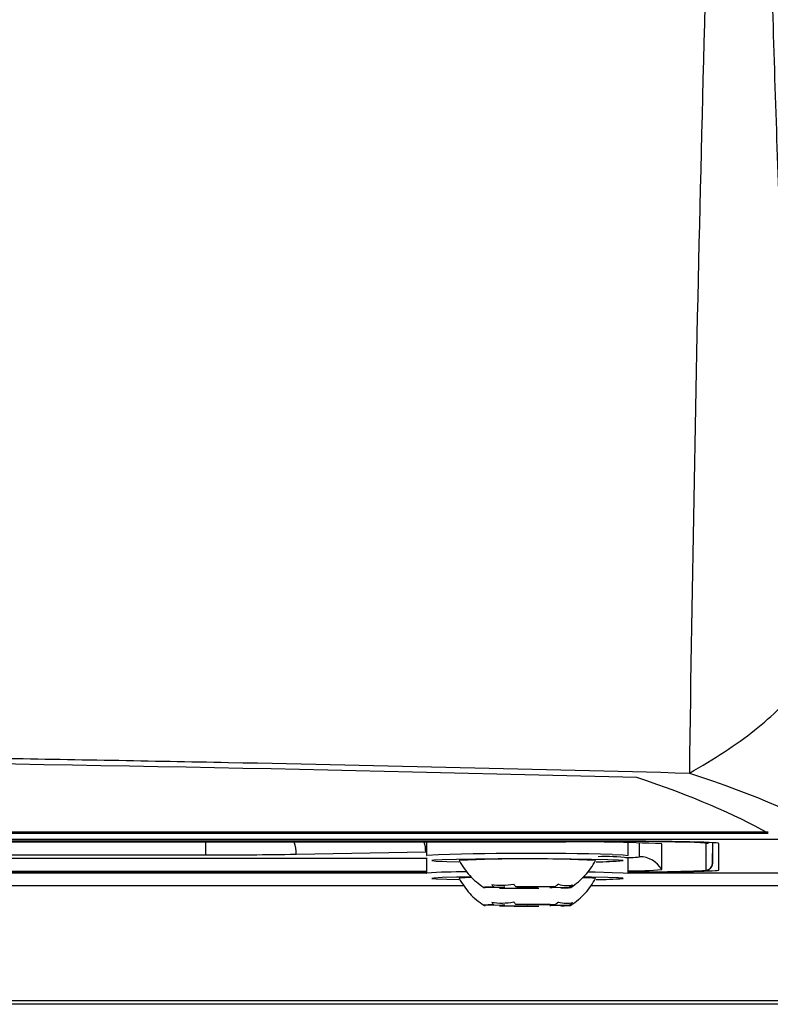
# Model space of a CAD drawing. Header units: millimetres. Extents: x -0.41 to 0.79, y -0.23 to 0.59.
# Tile 16 of 83: x 0.2304 to 0.2598, y 0.0179 to 0.0565. Entities that reach past the tile are written whole.
import ezdxf

# ---------------------------------------------------------------- set-up
doc = ezdxf.new("R2010")
doc.units = ezdxf.units.MM

msp = doc.modelspace()

# ---------------------------------------------------------------- linework, layer by layer
at = {"color": 7, "linetype": 'Continuous', "lineweight": 25}
for p, q in [((0.1044108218, 0.0243875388), (0.2611846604, 0.0243875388)), ((0.1058677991, 0.024615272), (0.2597276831, 0.024615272)), ((0.2597267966, 0.0246588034), (0.1058686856, 0.0246588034)), ((0.2527977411, 0.0243056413), (0.1127977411, 0.0243056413)), ((0.2527977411, 0.0242968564), (0.1127977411, 0.0242968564)), ((0.2515541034, 0.0242665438), (0.1140413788, 0.0242665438)), ((0.2463477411, 0.0242665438), (0.2463477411, 0.023743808)), ((0.2542477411, 0.023743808), (0.2542477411, 0.0242483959)), ((0.255562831, 0.0231928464), (0.255562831, 0.0241965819)), ((0.2572997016, 0.023171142), (0.2572997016, 0.0242182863)), ((0.2575496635, 0.0234167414), (0.2575641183, 0.0242447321)), ((0.2577977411, 0.0231710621), (0.2577977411, 0.024218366)), ((0.1278864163, 0.0237673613), (0.2377090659, 0.0237673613)), ((0.2412445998, 0.0237929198), (0.2463156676, 0.0238814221)), ((0.2463477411, 0.023743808), (0.2463582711, 0.0237488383)), ((0.2463477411, 0.0236456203), (0.2463477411, 0.0230457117)), ((0.2542477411, 0.0230457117), (0.2542477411, 0.0236456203)), ((0.1192477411, 0.0231228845), (0.2463477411, 0.0231228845)), ((0.1192477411, 0.0230925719), (0.2463477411, 0.0230925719)), ((0.2463477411, 0.0230837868), (0.1192477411, 0.0230837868)), ((0.2463477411, 0.0230457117), (0.2463582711, 0.023050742)), ((0.2493284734, 0.0224913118), (0.2486500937, 0.022483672)), ((0.2489819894, 0.0225105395), (0.2494197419, 0.0224987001)), ((0.2492085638, 0.0224685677), (0.2498869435, 0.0224762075)), ((0.2502851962, 0.0225084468), (0.2498474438, 0.0225202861)), ((0.250310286, 0.0224746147), (0.2507480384, 0.0224627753)), ((0.2513869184, 0.0225144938), (0.2507085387, 0.0225068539)), ((0.2516134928, 0.022472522), (0.2511757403, 0.0224843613)), ((0.2512670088, 0.0224917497), (0.2519453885, 0.0224993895)), ((0.2493284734, 0.0217932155), (0.2486500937, 0.0217855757)), ((0.2489819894, 0.0218124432), (0.2494197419, 0.0218006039)), ((0.2492085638, 0.0217704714), (0.2498869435, 0.0217781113)), ((0.2502851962, 0.0218103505), (0.2498474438, 0.0218221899)), ((0.250310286, 0.0217765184), (0.2507480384, 0.0217646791)), ((0.2513869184, 0.0218163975), (0.2507085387, 0.0218087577)), ((0.2516134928, 0.0217744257), (0.2511757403, 0.0217862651)), ((0.2512670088, 0.0217936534), (0.2519453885, 0.0218012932)), ((0.2718413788, 0.017917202), (0.0937541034, 0.017917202)), ((0.2717104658, 0.018048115), (0.0938850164, 0.018048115))]:
    msp.add_line(p, q, dxfattribs=at)
at = {"color": 9, "linetype": 'Continuous', "lineweight": 25}
for p, q in [((0.2527977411, 0.0242968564), (0.2527977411, 0.0243056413)), ((0.2377090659, 0.0237673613), (0.2377090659, 0.0242665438)), ((0.2546968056, 0.0236927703), (0.2546968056, 0.0242400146)), ((0.2575496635, 0.0242455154), (0.2575496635, 0.0234167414)), ((0.1192477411, 0.0236379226), (0.2463477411, 0.0236379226)), ((0.1192477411, 0.0230574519), (0.2463477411, 0.0230574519)), ((0.2542477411, 0.0230574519), (0.2667011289, 0.0230574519)), ((0.247826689, 0.022557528), (0.1177699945, 0.022557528)), ((0.2672010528, 0.022557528), (0.2527699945, 0.022557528))]:
    msp.add_line(p, q, dxfattribs=at)
at = {"color": 7, "linetype": 'Continuous', "lineweight": 25, "flags": 128}
for points in [[(0.253448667, 0.0235793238), (0.2528150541, 0.0235923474), (0.2520098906, 0.0236020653), (0.2510880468, 0.023607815), (0.250112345, 0.0236092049), (0.2491492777, 0.0236061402), (0.2482644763, 0.0235988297), (0.2475182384, 0.0235877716), (0.2469614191, 0.0235737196), (0.2466319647, 0.0235576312), (0.2465523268, 0.0235406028), (0.2467279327, 0.023523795), (0.2471468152, 0.0235083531), (0.2476084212, 0.0234982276)], [(0.2540424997, 0.0235472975), (0.2538675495, 0.0235638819), (0.253448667, 0.0235793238)], [(0.2541401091, 0.0236616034), (0.2541671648, 0.0236622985), (0.2543595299, 0.0236680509)], [(0.2542422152, 0.0237474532), (0.2542429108, 0.0237472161), (0.2542477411, 0.023743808)], [(0.2480959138, 0.0228987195), (0.2475182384, 0.0228896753), (0.2469614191, 0.0228756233), (0.2466319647, 0.0228595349), (0.2465523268, 0.0228425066), (0.2467279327, 0.0228256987), (0.2471468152, 0.0228102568), (0.2476084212, 0.0228001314)], [(0.253448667, 0.0228812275), (0.2528150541, 0.0228942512), (0.2525002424, 0.022898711)], [(0.2540424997, 0.0228492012), (0.2538675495, 0.0228657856), (0.253448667, 0.0228812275)], [(0.2542422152, 0.0230493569), (0.2542429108, 0.0230491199), (0.2542477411, 0.0230457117)], [(0.2489819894, 0.0225105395), (0.2488612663, 0.0225076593), (0.2487611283, 0.0225045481), (0.2486830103, 0.0225012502), (0.2486280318, 0.0224978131), (0.2485969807, 0.022494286), (0.248590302, 0.0224907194), (0.2486080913, 0.0224871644), (0.2486500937, 0.022483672)], [(0.2516134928, 0.022472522), (0.2517342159, 0.0224754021), (0.2518343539, 0.0224785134), (0.2519124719, 0.0224818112), (0.2519674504, 0.0224852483), (0.2519985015, 0.0224887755), (0.2520051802, 0.0224923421), (0.2519873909, 0.0224958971), (0.2519453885, 0.0224993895)], [(0.2489819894, 0.0218124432), (0.2488612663, 0.0218095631), (0.2487611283, 0.0218064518), (0.2486830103, 0.021803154), (0.2486280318, 0.0217997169), (0.2485969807, 0.0217961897), (0.248590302, 0.0217926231), (0.2486080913, 0.0217890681), (0.2486500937, 0.0217855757)], [(0.2516134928, 0.0217744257), (0.2517342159, 0.0217773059), (0.2518343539, 0.0217804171), (0.2519124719, 0.021783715), (0.2519674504, 0.0217871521), (0.2519985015, 0.0217906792), (0.2520051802, 0.0217942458), (0.2519873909, 0.0217978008), (0.2519453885, 0.0218012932)]]:
    msp.add_lwpolyline(points, dxfattribs=at)
at = {"color": 9, "linetype": 'Continuous', "lineweight": 25, "flags": 128}
for points in [[(0.2536167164, 0.0237811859), (0.2540579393, 0.0237649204), (0.2542422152, 0.0237474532)], [(0.2540467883, 0.0235423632), (0.2540431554, 0.023547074), (0.2540424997, 0.0235472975)], [(0.2569904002, 0.0231425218), (0.2572131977, 0.0231558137), (0.2572997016, 0.023171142)], [(0.2526861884, 0.0231006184), (0.2529493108, 0.0230968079), (0.2536167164, 0.0230830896)], [(0.2536167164, 0.0230830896), (0.2540579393, 0.0230668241), (0.2542422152, 0.0230493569)], [(0.2540467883, 0.022844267), (0.2540431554, 0.0228489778), (0.2540424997, 0.0228492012)]]:
    msp.add_lwpolyline(points, dxfattribs=at)
at = {"color": 7, "linetype": 'Continuous', "lineweight": 25}
for centre, radius, start, end in [((0.2533465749, -0.1106835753), 0.134981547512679, 88.5120034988, 90.2329647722), ((0.2525559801, -0.0332096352), 0.0574849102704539, 87.0016736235, 90.9986309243), ((0.2379250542, 0.2384396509), 0.2146723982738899, 269.9423529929, 270.8860176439), ((0.2502974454, -0.0294366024), 0.0530474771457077, 87.1093679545, 92.8900097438), ((0.2529974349, 0.0360152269), 0.0125169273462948, 269.9712072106, 274.8090214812), ((0.2533307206, 0.0157941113), 0.0079048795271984, 83.3382956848, 91.8847933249), ((0.2546968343, 0.0226927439), 0.0010000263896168, 30.0059111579, 90.0016464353), ((0.2543697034, 0.0367605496), 0.013620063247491, 269.4869318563, 275.0255939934), ((0.2541748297, 0.1096754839), 0.0865787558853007, 270.0482510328, 271.8636067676), ((0.2572997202, 0.0234211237), 0.0002499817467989, 269.9957389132, 358.9955353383), ((0.2479818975, 0.0207659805), 0.0021101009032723, 86.653724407, 99.796776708), ((0.2524470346, 0.017922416), 0.0049508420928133, 83.9060552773, 89.857210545), ((0.2529974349, 0.0353171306), 0.0125169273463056, 269.9712072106, 274.8090214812), ((0.2502988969, 0.107672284), 0.0852106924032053, 269.266838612, 270.3020047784), ((0.2494063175, 0.0220971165), 0.000401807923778, 88.0853889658, 101.1708127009), ((0.2502965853, -0.0626892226), 0.0852106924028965, 89.266838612, 90.3020047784), ((0.2502908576, 0.0735689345), 0.051094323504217, 269.54705697, 270.0217864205), ((0.2503046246, -0.028585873), 0.051094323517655, 89.54705697, 90.0217864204), ((0.2511891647, 0.0228859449), 0.000401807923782, 268.0853889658, 281.1708127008), ((0.2502988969, 0.1069741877), 0.0852106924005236, 269.266838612, 270.3020047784), ((0.2494063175, 0.0213990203), 0.0004018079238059, 88.0853889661, 101.1708127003), ((0.2502965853, -0.0633873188), 0.0852106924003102, 89.266838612, 90.3020047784), ((0.2502908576, 0.0728708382), 0.0510943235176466, 269.54705697, 270.0217864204), ((0.2503046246, -0.0292839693), 0.0510943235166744, 89.54705697, 90.0217864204), ((0.2511891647, 0.0221878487), 0.0004018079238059, 268.0853889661, 281.1708127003)]:
    msp.add_arc(centre, radius, start, end, dxfattribs=at)
at = {"color": 9, "linetype": 'Continuous', "lineweight": 25}
for centre, radius, start, end in [((0.2398999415, 0.0237992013), 0.0013446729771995, 359.7323454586, 20.3375978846), ((0.24495348, 0.0238858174), 0.0013621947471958, 359.8151292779, 16.2300589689), ((0.2568311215, 0.0210285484), 0.0032239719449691, 81.6428879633, 89.6340893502), ((0.2572997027, 0.024468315), 0.0002500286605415, 269.9997332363, 299.8545303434), ((0.250475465, -0.0857302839), 0.109556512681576, 88.3569656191, 92.1537140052), ((0.2543541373, 0.0260549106), 0.0023868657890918, 270.1294478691, 278.2541382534), ((0.2477481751, 0.0038029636), 0.0192978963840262, 89.5820980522, 94.1302246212)]:
    msp.add_arc(centre, radius, start, end, dxfattribs=at)
at = {"color": 7, "linetype": 'Continuous', "lineweight": 25}
for centre, start_param, end_param in [((0.2527977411, 0.024218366), 0, 1.570796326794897), ((0.2527977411, 0.0231710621), 5.006615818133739, 6.283185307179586)]:
    msp.add_ellipse(centre, major_axis=(0.005000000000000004, 0), ratio=0.0174550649, start_param=start_param, end_param=end_param, dxfattribs=at)
for points, knots in [([(0.2609596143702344, 0.0303826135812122), (0.2607913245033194, 0.0339073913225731), (0.2606314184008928, 0.0374558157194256), (0.2603350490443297, 0.0445911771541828), (0.2601985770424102, 0.0481787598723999), (0.2599549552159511, 0.0553939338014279), (0.2598478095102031, 0.0590216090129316), (0.2596688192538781, 0.0663054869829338), (0.2595964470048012, 0.069963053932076), (0.2595463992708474, 0.0736365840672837)], [0, 0, 0, 0, 0.25, 0.25, 0.5, 0.5, 0.75, 0.75, 1, 1, 1, 1]), ([(0.2577256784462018, 0.0727814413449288), (0.2574768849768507, 0.0651335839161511), (0.2572536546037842, 0.0574906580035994), (0.2568882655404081, 0.0422179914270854), (0.2567447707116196, 0.0345887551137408), (0.2566442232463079, 0.026968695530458)], [0, 0, 0, 0, 0.5, 0.5, 1, 1, 1, 1]), ([(0.256644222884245, 0.0269686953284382), (0.257133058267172, 0.0272414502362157), (0.2575898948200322, 0.0275172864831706), (0.2584400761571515, 0.0280758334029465), (0.2588338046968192, 0.0283589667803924), (0.259914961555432, 0.0292143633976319), (0.2605036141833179, 0.0297939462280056), (0.260959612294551, 0.0303826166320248)], [0, 0, 0, 0, 0.25, 0.25, 0.5, 0.5, 1, 1, 1, 1]), ([(0.1089512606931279, 0.0269686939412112), (0.1149164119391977, 0.0271275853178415), (0.1209526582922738, 0.0272672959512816), (0.1285876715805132, 0.0274177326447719), (0.1301199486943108, 0.0274466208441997), (0.1331862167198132, 0.0275018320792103), (0.1347208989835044, 0.0275281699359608), (0.1393295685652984, 0.0276033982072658), (0.1424081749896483, 0.0276485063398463), (0.1578317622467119, 0.0278490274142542), (0.1702679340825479, 0.0279297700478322), (0.1890701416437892, 0.0279297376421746), (0.1953165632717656, 0.0279094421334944), (0.2077633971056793, 0.0278288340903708), (0.2139645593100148, 0.027768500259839), (0.2232328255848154, 0.027647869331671), (0.2263166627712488, 0.0276026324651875), (0.2309339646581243, 0.027527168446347), (0.2324719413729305, 0.0275007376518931), (0.2355365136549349, 0.0274454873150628), (0.2370641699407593, 0.02741665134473), (0.2446794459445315, 0.0272664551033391), (0.2506981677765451, 0.0271270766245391), (0.2566442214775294, 0.0269686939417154)], [0, 0, 0, 0, 0.1250000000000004, 0.1250000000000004, 0.1562500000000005, 0.1562500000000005, 0.1875000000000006, 0.1875000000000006, 0.2500000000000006, 0.2500000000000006, 0.5000000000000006, 0.5000000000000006, 0.6250000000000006, 0.6250000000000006, 0.7500000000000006, 0.7500000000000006, 0.8125000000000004, 0.8125000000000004, 0.8437500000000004, 0.8437500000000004, 0.8750000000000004, 0.8750000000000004, 1, 1, 1, 1]), ([(0.2545822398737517, 0.0267954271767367), (0.2429104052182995, 0.0271001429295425), (0.2310489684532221, 0.027329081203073), (0.2129736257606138, 0.0275593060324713), (0.2069232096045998, 0.0276167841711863), (0.1948054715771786, 0.0276931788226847), (0.1887328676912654, 0.0277121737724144), (0.1796032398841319, 0.0277116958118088), (0.1765558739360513, 0.0277067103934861), (0.170485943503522, 0.0276871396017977), (0.167459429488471, 0.0276725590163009), (0.1584050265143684, 0.027614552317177), (0.1524022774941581, 0.0275568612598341), (0.1344929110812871, 0.0273276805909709), (0.1226850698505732, 0.0271001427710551), (0.1110132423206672, 0.0267954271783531)], [0, 0, 0, 0, 0.25, 0.25, 0.375, 0.375, 0.5, 0.5, 0.5625, 0.5625, 0.625, 0.625, 0.75, 0.75, 1, 1, 1, 1]), ([(0.247622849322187, 0.0235434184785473), (0.2477504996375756, 0.0233370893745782), (0.2480057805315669, 0.0229244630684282), (0.2483954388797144, 0.0226353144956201), (0.2485902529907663, 0.0224907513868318)], [0, 0, 0, 0, 0.5000386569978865, 1, 1, 1, 1]), ([(0.2520051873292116, 0.0224907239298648), (0.25220409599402, 0.0226387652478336), (0.2525934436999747, 0.0229285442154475), (0.2528480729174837, 0.0233414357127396), (0.252972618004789, 0.0235433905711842)], [0, 0, 0, 0, 0.510876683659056, 1, 1, 1, 1]), ([(0.2569872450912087, 0.0231428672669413), (0.2570130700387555, 0.0231437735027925), (0.257192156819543, 0.02315005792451), (0.2572665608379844, 0.0231585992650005), (0.2573481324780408, 0.0231710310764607), (0.2574069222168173, 0.0231913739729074), (0.2574662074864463, 0.0232293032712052), (0.257519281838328, 0.0232911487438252), (0.2575466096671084, 0.0233613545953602), (0.2575489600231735, 0.0234067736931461), (0.2575497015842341, 0.0234211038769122)], [0, 0, 0, 0, 0.0919499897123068, 0.6376403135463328, 0.7723708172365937, 0.8326707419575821, 0.8759652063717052, 0.9236413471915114, 0.9759080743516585, 1, 1, 1, 1]), ([(0.247622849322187, 0.0228453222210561), (0.2477504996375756, 0.0226389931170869), (0.2480057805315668, 0.0222263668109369), (0.2483954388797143, 0.0219372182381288), (0.2485902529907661, 0.0217926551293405)], [0, 0, 0, 0, 0.5000386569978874, 1, 1, 1, 1]), ([(0.2520051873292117, 0.0217926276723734), (0.25220409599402, 0.0219406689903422), (0.2525934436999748, 0.0222304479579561), (0.2528480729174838, 0.0226433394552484), (0.2529726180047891, 0.0228452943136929)], [0, 0, 0, 0, 0.5108766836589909, 1, 1, 1, 1])]:
    msp.add_open_spline(points, degree=3, knots=knots, dxfattribs=at)
for points in [[(0.2597276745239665, 0.0246152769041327), (0.258444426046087, 0.0253491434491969), (0.2567265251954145, 0.0260769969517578), (0.2545822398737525, 0.0267954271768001)], [(0.2566442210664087, 0.0269686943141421), (0.2592379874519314, 0.0261192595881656), (0.2612373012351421, 0.025258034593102), (0.262636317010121, 0.024387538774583)], [(0.2489010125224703, 0.0226114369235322), (0.2491715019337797, 0.0225637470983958), (0.2494676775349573, 0.0225669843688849), (0.2497664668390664, 0.0226211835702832)], [(0.2489010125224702, 0.0226114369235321), (0.248927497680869, 0.0225761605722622), (0.2489544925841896, 0.0225425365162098), (0.2489819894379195, 0.022510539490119)], [(0.2498474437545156, 0.02252028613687), (0.2498199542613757, 0.0225522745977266), (0.2497929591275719, 0.0225858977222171), (0.2497664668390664, 0.0226211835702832)], [(0.2515124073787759, 0.0226146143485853), (0.2514713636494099, 0.022579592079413), (0.251429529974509, 0.0225462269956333), (0.251386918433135, 0.0225144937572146)], [(0.2515124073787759, 0.0226146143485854), (0.2517173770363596, 0.0225586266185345), (0.2519085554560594, 0.0225533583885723), (0.2520708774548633, 0.0225995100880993)], [(0.2519453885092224, 0.0224993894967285), (0.2519879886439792, 0.022531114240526), (0.2520298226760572, 0.0225644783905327), (0.2520708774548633, 0.0225995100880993)], [(0.2489010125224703, 0.0219133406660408), (0.2491715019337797, 0.0218656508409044), (0.2494676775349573, 0.0218688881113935), (0.2497664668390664, 0.0219230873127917)], [(0.2489010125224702, 0.0219133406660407), (0.248927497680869, 0.0218780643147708), (0.2489544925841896, 0.0218444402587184), (0.2489819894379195, 0.0218124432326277)], [(0.2498474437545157, 0.0218221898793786), (0.2498199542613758, 0.0218541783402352), (0.2497929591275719, 0.0218878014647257), (0.2497664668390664, 0.0219230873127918)], [(0.251512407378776, 0.021916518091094), (0.25147136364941, 0.0218814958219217), (0.2514295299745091, 0.021848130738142), (0.251386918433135, 0.0218163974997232)], [(0.2515124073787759, 0.021916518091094), (0.2517173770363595, 0.0218605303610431), (0.2519085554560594, 0.0218552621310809), (0.2520708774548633, 0.0219014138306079)], [(0.2519453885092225, 0.0218012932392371), (0.2519879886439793, 0.0218330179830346), (0.2520298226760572, 0.0218663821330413), (0.2520708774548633, 0.0219014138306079)]]:
    msp.add_open_spline(points, degree=3, dxfattribs=at)

doc.saveas('drawing.dxf')
